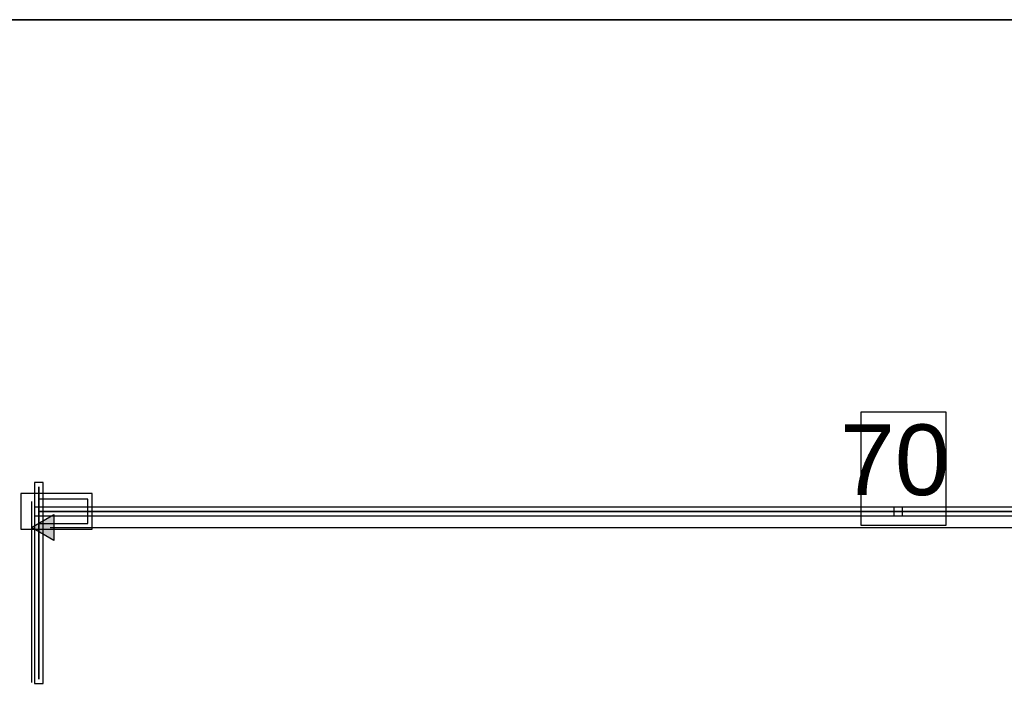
# Model space of a CAD drawing. Extents: x 0 to 595, y 0 to 395.
# Tile 14 of 21: x 102 to 216, y 318 to 395. Entities that reach past the tile are written whole.
import ezdxf

# ---------------------------------------------------------------- set-up
doc = ezdxf.new("R2010")
doc.units = 0
doc.layers.add('CAPA_1', color=7, linetype='CONTINUOUS')

# ---------------------------------------------------------------- blocks, each defined once
blk = doc.blocks.new('BLOCK_30')
at = {"layer": 'CAPA_1'}
blk.add_lwpolyline([(198.98, 336.68), (208.83, 336.68), (208.83, 349.73), (198.98, 349.73), (198.98, 336.68)], dxfattribs=at)
blk = doc.blocks.new('BLOCK_29')
at = {"layer": 'CAPA_1'}
blk.add_blockref('BLOCK_30', (0, 0), dxfattribs=at)
blk = doc.blocks.new('BLOCK_32')
at = {"layer": 'CAPA_1'}
blk.add_open_spline([(104.09, 318.92), (104.09, 318.92), (104.09, 318.92), (104.09, 318.92), (104.09, 318.92), (104.09, 341.1), (104.09, 341.1), (104.09, 341.1), (104.09, 318.92), (104.09, 318.92)], degree=3, knots=[0, 0, 0, 0, 1, 1, 1, 2, 2, 2, 3, 3, 3, 3], dxfattribs=at)
blk = doc.blocks.new('BLOCK_31')
at = {"layer": 'CAPA_1'}
blk.add_blockref('BLOCK_32', (0, 0), dxfattribs=at)
blk = doc.blocks.new('BLOCK_34')
at = {"layer": 'CAPA_1'}
blk.add_lwpolyline([(103.59, 318.42), (104.59, 318.42), (104.59, 341.6), (103.59, 341.6), (103.59, 318.42)], dxfattribs=at)
blk = doc.blocks.new('BLOCK_33')
at = {"layer": 'CAPA_1'}
blk.add_blockref('BLOCK_34', (0, 0), dxfattribs=at)
blk = doc.blocks.new('BLOCK_40')
at = {"layer": 'CAPA_1'}
blk.add_open_spline([(104.09, 338.26), (104.09, 338.26), (203.3, 338.26), (203.3, 338.26), (203.3, 338.26), (104.09, 338.26), (104.09, 338.26)], degree=3, knots=[0, 0, 0, 0, 1, 1, 1, 2, 2, 2, 2], dxfattribs=at)
blk = doc.blocks.new('BLOCK_39')
at = {"layer": 'CAPA_1'}
blk.add_blockref('BLOCK_40', (0, 0), dxfattribs=at)
blk = doc.blocks.new('BLOCK_42')
at = {"layer": 'CAPA_1'}
blk.add_lwpolyline([(103.59, 337.76), (203.8, 337.76), (203.8, 338.76), (103.59, 338.76), (103.59, 337.76)], dxfattribs=at)
blk = doc.blocks.new('BLOCK_41')
at = {"layer": 'CAPA_1'}
blk.add_blockref('BLOCK_42', (0, 0), dxfattribs=at)
blk = doc.blocks.new('BLOCK_44')
at = {"layer": 'CAPA_1'}
blk.add_open_spline([(203.3, 338.26), (203.3, 338.26), (302.52, 338.26), (302.52, 338.26), (302.52, 338.26), (203.3, 338.26), (203.3, 338.26)], degree=3, knots=[0, 0, 0, 0, 1, 1, 1, 2, 2, 2, 2], dxfattribs=at)
blk = doc.blocks.new('BLOCK_43')
at = {"layer": 'CAPA_1'}
blk.add_blockref('BLOCK_44', (0, 0), dxfattribs=at)
blk = doc.blocks.new('BLOCK_46')
at = {"layer": 'CAPA_1'}
blk.add_lwpolyline([(202.8, 337.76), (303.02, 337.76), (303.02, 338.76), (202.8, 338.76), (202.8, 337.76)], dxfattribs=at)
blk = doc.blocks.new('BLOCK_45')
at = {"layer": 'CAPA_1'}
blk.add_blockref('BLOCK_46', (0, 0), dxfattribs=at)
blk = doc.blocks.new('BLOCK_48')
at = {"layer": 'CAPA_1'}
blk.add_lwpolyline([(104.09, 336.85), (109.76, 336.85), (109.76, 339.68), (104.09, 339.68), (104.09, 336.85)], dxfattribs=at)
blk = doc.blocks.new('BLOCK_47')
at = {"layer": 'CAPA_1'}
blk.add_blockref('BLOCK_48', (0, 0), dxfattribs=at)
blk = doc.blocks.new('BLOCK_50')
at = {"layer": 'CAPA_1'}
blk.add_lwpolyline([(102.03, 336.21), (110.26, 336.21), (110.26, 340.32), (102.03, 340.32), (102.03, 336.21)], dxfattribs=at)
blk = doc.blocks.new('BLOCK_49')
at = {"layer": 'CAPA_1'}
blk.add_blockref('BLOCK_50', (0, 0), dxfattribs=at)
blk = doc.blocks.new('BLOCK_2331')
at = {"layer": 'CAPA_1'}
blk.add_lwpolyline([(0, 395), (595.28, 395), (595.28, 0), (0, 0), (0, 395)], dxfattribs=at)
blk = doc.blocks.new('BLOCK_2330')
at = {"layer": 'CAPA_1'}
blk.add_lwpolyline([(0, 0), (595.28, 0), (595.28, 395), (0, 395), (0, 0)], dxfattribs=at)
blk.add_blockref('BLOCK_2331', (0, 0), dxfattribs=at)
blk = doc.blocks.new('BLOCK_2329')
at = {"layer": 'CAPA_1'}
blk.add_blockref('BLOCK_2330', (0, 0), dxfattribs=at)
blk = doc.blocks.new('BLOCK_2352')
at = {"layer": 'CAPA_1'}
blk.add_lwpolyline([(0, 395), (595.28, 395), (595.28, 0), (0, 0), (0, 395)], dxfattribs=at)
blk = doc.blocks.new('BLOCK_2351')
at = {"layer": 'CAPA_1'}
blk.add_lwpolyline([(0, 0), (595.28, 0), (595.28, 395), (0, 395), (0, 0)], dxfattribs=at)
blk.add_blockref('BLOCK_2352', (0, 0), dxfattribs=at)
blk = doc.blocks.new('BLOCK_2350')
at = {"layer": 'CAPA_1'}
blk.add_blockref('BLOCK_2351', (0, 0), dxfattribs=at)
blk = doc.blocks.new('BLOCK_2361')
at = {"layer": 'CAPA_1'}
blk.add_lwpolyline([(0, 395), (595.28, 395), (595.28, 0), (0, 0), (0, 395)], dxfattribs=at)
blk = doc.blocks.new('BLOCK_2360')
at = {"layer": 'CAPA_1'}
blk.add_lwpolyline([(0, 0), (595.28, 0), (595.28, 395), (0, 395), (0, 0)], dxfattribs=at)
blk.add_blockref('BLOCK_2361', (0, 0), dxfattribs=at)
blk = doc.blocks.new('BLOCK_2359')
at = {"layer": 'CAPA_1'}
blk.add_blockref('BLOCK_2360', (0, 0), dxfattribs=at)
blk = doc.blocks.new('BLOCK_2402')
at = {"layer": 'CAPA_1'}
blk.add_lwpolyline([(0, 395), (595.28, 395), (595.28, 0), (0, 0), (0, 395)], dxfattribs=at)
blk = doc.blocks.new('BLOCK_2401')
at = {"layer": 'CAPA_1'}
blk.add_lwpolyline([(0, 0), (595.28, 0), (595.28, 395), (0, 395), (0, 0)], dxfattribs=at)
blk.add_blockref('BLOCK_2402', (0, 0), dxfattribs=at)
blk = doc.blocks.new('BLOCK_2400')
at = {"layer": 'CAPA_1'}
blk.add_blockref('BLOCK_2401', (0, 0), dxfattribs=at)
blk = doc.blocks.new('BLOCK_2427')
at = {"layer": 'CAPA_1'}
blk.add_lwpolyline([(0, 395), (595.28, 395), (595.28, 0), (0, 0), (0, 395)], dxfattribs=at)
blk = doc.blocks.new('BLOCK_2426')
at = {"layer": 'CAPA_1'}
blk.add_lwpolyline([(0, 0), (595.28, 0), (595.28, 395), (0, 395), (0, 0)], dxfattribs=at)
blk.add_blockref('BLOCK_2427', (0, 0), dxfattribs=at)
blk = doc.blocks.new('BLOCK_2425')
at = {"layer": 'CAPA_1'}
blk.add_blockref('BLOCK_2426', (0, 0), dxfattribs=at)
blk = doc.blocks.new('BLOCK_2')
at = {"layer": 'CAPA_1'}
blk.add_lwpolyline([(0, 395), (595.28, 395), (595.28, 0), (0, 0), (0, 395)], dxfattribs=at)
for name in ['BLOCK_2329', 'BLOCK_2350', 'BLOCK_2359', 'BLOCK_2400', 'BLOCK_2425', 'BLOCK_29', 'BLOCK_33', 'BLOCK_31', 'BLOCK_49', 'BLOCK_41', 'BLOCK_47', 'BLOCK_45', 'BLOCK_39', 'BLOCK_43']:
    blk.add_blockref(name, (0, 0), dxfattribs=at)
blk = doc.blocks.new('BLOCK_2428')
at = {"layer": 'CAPA_1'}
blk.add_lwpolyline([(0, 395), (595.28, 395), (595.28, 0), (0, 0), (0, 395)], dxfattribs=at)
blk = doc.blocks.new('*U2428')
at = {"layer": 'CAPA_1', "color": 7}
blk.add_solid([(105.84, 334.91), (103.25, 336.4), (105.84, 337.9)], dxfattribs=at)

msp = doc.modelspace()

# ---------------------------------------------------------------- linework, layer by layer
at = {"layer": 'CAPA_1', "color": 7}
for points in [[(103.25, 339.39), (103.25, 318.52)], [(105.4, 336.39), (301.1, 336.39)]]:
    msp.add_lwpolyline(points, dxfattribs=at)
at = {"layer": 'CAPA_1'}
msp.add_lwpolyline([(105.84, 334.91), (103.25, 336.4), (105.84, 337.9), (105.84, 334.91)], dxfattribs=at)

# ---------------------------------------------------------------- block references
for name in ['BLOCK_2', 'BLOCK_2428']:
    msp.add_blockref(name, (0, 0), dxfattribs=at)
at = {"layer": 'CAPA_1', "color": 7}
msp.add_blockref('*U2428', (0, 0), dxfattribs=at)

# ---------------------------------------------------------------- texts
at = {"layer": 'CAPA_1', "color": 250, "insert": (196.58, 340.02), "char_height": 8.16, "attachment_point": 7}
msp.add_mtext('\\fHelvetica|b0|i0|c0|p34;\\W1;70', dxfattribs=at)

doc.saveas('drawing.dxf')
